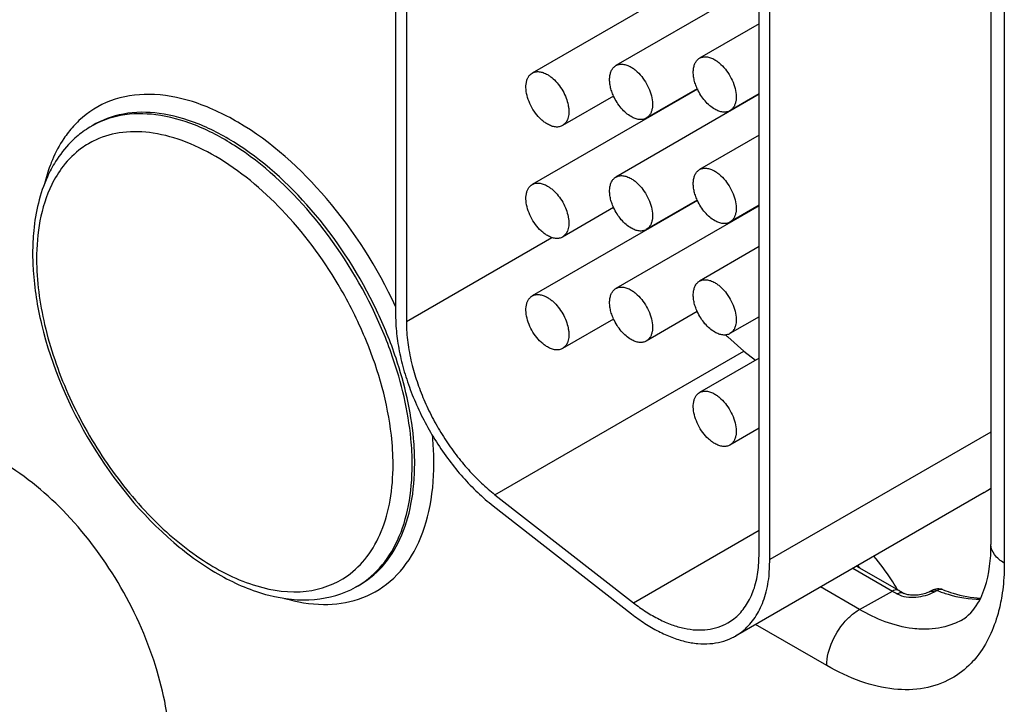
# Model space of a CAD drawing. Header units: inches. Extents: x 0 to 34, y 0 to 22.
# Tile 68 of 97: x 28.607 to 28.931, y 17.135 to 17.361. Entities that reach past the tile are written whole.
import ezdxf

# ---------------------------------------------------------------- set-up
doc = ezdxf.new("R2010")
doc.units = ezdxf.units.IN
doc.header["$LTSCALE"] = 1.87
doc.header["$MEASUREMENT"] = 0
doc.layers.get('0').update_dxf_attribs({"linetype": 'CONTINUOUS'})

msp = doc.modelspace()

# ---------------------------------------------------------------- linework, layer by layer
at = {"color": 7, "linetype": 'CONTINUOUS'}
for p, q in [((28.7308611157, 17.434731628), (28.7308611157, 17.2630656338)), ((28.7343966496, 17.4326902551), (28.7343966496, 17.2610242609)), ((28.9270969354, 17.4067680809), (28.9270969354, 17.1875458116)), ((28.9314903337, 17.400643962), (28.9314903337, 17.1814216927)), ((28.8303425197, 17.3744042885), (28.7758886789, 17.3429633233)), ((28.8507157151, 17.1845773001), (28.8507157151, 17.3748148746)), ((28.8507157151, 17.3726926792), (28.8034658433, 17.3454111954)), ((28.854251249, 17.1825359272), (28.854251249, 17.3727735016)), ((28.8507157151, 17.3592178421), (28.8310430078, 17.3478590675)), ((28.8303425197, 17.3376631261), (28.7758886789, 17.3062221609)), ((28.8302815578, 17.3377998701), (28.8134663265, 17.3280909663)), ((28.8027043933, 17.335351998), (28.7858891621, 17.3256430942)), ((28.8507157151, 17.3359515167), (28.8034658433, 17.3086700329)), ((28.8507157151, 17.3361234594), (28.841043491, 17.3305388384)), ((28.8164210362, 17.3297969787), (28.8164210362, 17.329625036)), ((28.6308716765, 17.3255994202), (28.630063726, 17.3251095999)), ((28.7870683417, 17.3267667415), (28.7858889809, 17.3256434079)), ((28.8507157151, 17.3224766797), (28.8310430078, 17.311117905)), ((28.8303425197, 17.3009219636), (28.7758886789, 17.2694809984)), ((28.8027043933, 17.2986108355), (28.7858891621, 17.2889019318)), ((28.8507157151, 17.2992103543), (28.8034658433, 17.2719288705)), ((28.8302815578, 17.3010587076), (28.8134663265, 17.2913498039)), ((28.8507157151, 17.2993822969), (28.841043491, 17.2937976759)), ((28.7343966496, 17.2610242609), (28.782371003, 17.2887240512)), ((28.7870683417, 17.290025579), (28.7858889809, 17.2889022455)), ((28.8507157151, 17.2857355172), (28.8310430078, 17.2743767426)), ((28.8302815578, 17.2643175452), (28.8134663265, 17.2546086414)), ((28.8507157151, 17.2626411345), (28.841043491, 17.2570565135)), ((28.8027043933, 17.2618696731), (28.7858891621, 17.2521607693)), ((28.7870683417, 17.2532844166), (28.7858889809, 17.252161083)), ((28.8403101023, 17.2559745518), (28.8456369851, 17.251311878)), ((28.7636125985, 17.2039520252), (28.8456369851, 17.251311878)), ((28.8456369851, 17.251311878), (28.8495018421, 17.2482934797)), ((28.8507157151, 17.2489943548), (28.8310430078, 17.2376355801)), ((28.8507157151, 17.225899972), (28.841043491, 17.220315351)), ((28.9270969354, 17.2245961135), (28.854251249, 17.1825359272)), ((28.9248860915, 17.2047202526), (28.8428617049, 17.1573603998)), ((28.7636125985, 17.2039520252), (28.8092209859, 17.1683325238)), ((28.7629986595, 17.2002861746), (28.8086070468, 17.1646666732)), ((28.8092209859, 17.1683325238), (28.8507157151, 17.1922910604)), ((28.850475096, 17.1799643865), (28.8507157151, 17.1845773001)), ((28.8540322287, 17.1779089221), (28.854251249, 17.1825359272)), ((28.8815268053, 17.1796851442), (28.894584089, 17.1721460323)), ((28.8827920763, 17.1804156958), (28.8967825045, 17.1723377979)), ((28.7184666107, 17.1738903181), (28.7176384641, 17.1734354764)), ((28.8837589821, 17.1661139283), (28.8708906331, 17.1735439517)), ((28.8837589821, 17.1661139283), (28.894584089, 17.1721460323)), ((28.9075905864, 17.1723898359), (28.9067696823, 17.1719459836)), ((28.9084658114, 17.1719372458), (28.9092863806, 17.1723816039)), ((28.8729672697, 17.1476377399), (28.8494949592, 17.1611903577))]:
    msp.add_line(p, q, dxfattribs=at)
msp.add_lwpolyline([(28.9067690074, 17.1719455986), (28.9066153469, 17.1718653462), (28.9063067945, 17.1717187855), (28.9059510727, 17.1715695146), (28.9055469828, 17.1714209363), (28.9050993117, 17.1712783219), (28.9046199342, 17.1711481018), (28.9041146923, 17.171033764), (28.9035888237, 17.1709380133), (28.9030556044, 17.1708642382), (28.9025229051, 17.1708137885), (28.9019956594, 17.1707870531), (28.9014833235, 17.1707840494), (28.9009922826, 17.1708038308), (28.9005265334, 17.1708449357), (28.9000919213, 17.1709051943), (28.8996916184, 17.1709820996), (28.8993294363, 17.171072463), (28.8990112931, 17.1711715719), (28.8987393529, 17.1712745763), (28.8985124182, 17.171377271), (28.8984119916, 17.1714289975)], dxfattribs=at)
for centre, radius, start, end in [((28.8455246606, 17.3447199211), 0.0167433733, 204.4150900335, 204.9286328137), ((28.6497742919, 17.3026436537), 0.0339121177, 133.4374130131, 142.1659059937), ((28.6470030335, 17.2972110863), 0.032638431, 121.2645887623, 130.8432464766), ((28.6436235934, 17.2956480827), 0.027801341, 114.7908285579, 120.3122865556), ((28.8455246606, 17.3079787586), 0.0167433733, 204.4150900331, 204.9286328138), ((28.8865845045, 17.3113425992), 0.0704112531, 194.1270070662, 194.2518138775), ((28.6849338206, 17.2838396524), 0.0737249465, 174.3972163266, 177.2775459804), ((28.6907938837, 17.2835581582), 0.079591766, 177.2755046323, 180.0165195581), ((28.5908115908, 17.2011929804), 0.1409311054, 22.2650327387, 29.9382234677), ((28.5945366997, 17.2026472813), 0.1431559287, 19.1790835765, 26.1170939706), ((28.5963555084, 17.203517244), 0.1420918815, 18.6520785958, 25.5560151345), ((28.7838097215, 17.2630714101), 0.0529486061, 180.0062505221, 182.0952843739), ((28.7827548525, 17.2610304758), 0.0483582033, 180.0073635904, 182.2964627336), ((28.8901100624, 17.3071480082), 0.0714055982, 225.0587710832, 225.5705957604), ((28.8897181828, 17.3067489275), 0.0708462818, 225.5709824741, 225.7813553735), ((28.9156862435, 17.2206519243), 0.0183971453, 300.0045663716, 308.3694484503), ((28.8310341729, 17.1355926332), 0.0688865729, 39.9611866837, 40.8318557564), ((28.9258490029, 17.2262788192), 0.0625128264, 239.9910029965, 241.7108186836), ((28.830778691, 17.1344908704), 0.0758387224, 30.1643042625, 30.5752666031), ((28.9278645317, 17.2261527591), 0.0621461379, 239.9904627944, 241.7102775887), ((28.8336649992, 17.1732877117), 0.0183915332, 295.6651745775, 300.002879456)]:
    msp.add_arc(centre, radius, start, end, dxfattribs=at)
for points, knots in [([(28.8302785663, 17.3377991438), (28.8300424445, 17.338319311), (28.8296309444, 17.3393636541), (28.8291978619, 17.3409456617), (28.8289708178, 17.3424763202), (28.8289566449, 17.3439106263), (28.8291573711, 17.3452076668), (28.829572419, 17.3463302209), (28.8301951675, 17.3472425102), (28.830749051, 17.3476889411), (28.831043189, 17.3478587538)], [0, 0, 0, 0, 0.156890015, 0.3076185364, 0.4495512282, 0.5807124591, 0.7001155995, 0.8080817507, 0.9067209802, 1, 1, 1, 1]), ([(28.831043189, 17.3478587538), (28.8312071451, 17.3479534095), (28.8315551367, 17.3481165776), (28.8323193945, 17.3483284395), (28.8333906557, 17.3483570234), (28.8347313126, 17.3480316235), (28.8356046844, 17.3476168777), (28.8360432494, 17.3473636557)], [0, 0, 0, 0, 0.1081607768, 0.2183295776, 0.4512953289, 0.7106735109, 1, 1, 1, 1]), ([(28.8360432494, 17.3473636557), (28.8364020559, 17.3471564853), (28.8371154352, 17.3466790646), (28.8384925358, 17.345521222), (28.8400599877, 17.3437375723), (28.8415729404, 17.3412763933), (28.8426365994, 17.3386444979), (28.8431644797, 17.3360570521), (28.8431168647, 17.3340183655), (28.8427401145, 17.3326197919), (28.8423193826, 17.3317503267), (28.8417575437, 17.3310387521), (28.8412898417, 17.3306814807), (28.8410433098, 17.3305391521)], [0, 0, 0, 0, 0.0623683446, 0.1288470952, 0.2704294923, 0.4175506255, 0.5618702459, 0.6955113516, 0.812749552, 0.8647060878, 0.9125263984, 0.9571486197, 1, 1, 1, 1]), ([(28.8027014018, 17.3353512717), (28.80246528, 17.3358714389), (28.8020537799, 17.336915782), (28.8016206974, 17.3384977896), (28.8013936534, 17.3400284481), (28.8013794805, 17.3414627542), (28.8015802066, 17.3427597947), (28.8019952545, 17.3438823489), (28.802618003, 17.3447946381), (28.8031718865, 17.345241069), (28.8034660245, 17.3454108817)], [0, 0, 0, 0, 0.156890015, 0.3076185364, 0.4495512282, 0.5807124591, 0.7001155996, 0.8080817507, 0.9067209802, 1, 1, 1, 1]), ([(28.8034660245, 17.3454108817), (28.8036299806, 17.3455055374), (28.8039779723, 17.3456687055), (28.80474223, 17.3458805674), (28.8058134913, 17.3459091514), (28.8071541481, 17.3455837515), (28.8080275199, 17.3451690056), (28.8084660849, 17.3449157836)], [0, 0, 0, 0, 0.1081607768, 0.2183295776, 0.4512953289, 0.7106735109, 1, 1, 1, 1]), ([(28.8084660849, 17.3449157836), (28.8088248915, 17.3447086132), (28.8095382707, 17.3442311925), (28.8109153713, 17.3430733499), (28.8124828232, 17.3412897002), (28.8139957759, 17.3388285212), (28.815059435, 17.3361966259), (28.8155873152, 17.33360918), (28.8155397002, 17.3315704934), (28.81516295, 17.3301719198), (28.8147422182, 17.3293024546), (28.8141803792, 17.32859088), (28.8137126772, 17.3282336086), (28.8134661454, 17.32809128)], [0, 0, 0, 0, 0.0623683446, 0.1288470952, 0.2704294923, 0.4175506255, 0.5618702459, 0.6955113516, 0.812749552, 0.8647060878, 0.9125263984, 0.9571486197, 1, 1, 1, 1]), ([(28.7808889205, 17.326138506), (28.780530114, 17.3263456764), (28.7798167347, 17.3268230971), (28.7784396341, 17.3279809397), (28.7768721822, 17.3297645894), (28.7753592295, 17.3322257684), (28.7742955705, 17.3348576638), (28.7737676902, 17.3374451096), (28.7738153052, 17.3394837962), (28.7741920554, 17.3408823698), (28.7746127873, 17.341751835), (28.7751746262, 17.3424634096), (28.7756423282, 17.342820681), (28.77588886, 17.3429630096)], [0, 0, 0, 0, 0.0623683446, 0.1288470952, 0.2704294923, 0.4175506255, 0.5618702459, 0.6955113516, 0.812749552, 0.8647060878, 0.9125263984, 0.9571486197, 1, 1, 1, 1]), ([(28.77588886, 17.3429630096), (28.7760528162, 17.3430576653), (28.7764008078, 17.3432208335), (28.7771650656, 17.3434326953), (28.7782363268, 17.3434612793), (28.7795769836, 17.3431358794), (28.7804503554, 17.3427211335), (28.7808889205, 17.3424679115)], [0, 0, 0, 0, 0.1081607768, 0.2183295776, 0.4512953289, 0.7106735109, 1, 1, 1, 1]), ([(28.7808889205, 17.3424679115), (28.7812116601, 17.3422815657), (28.7818542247, 17.3418575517), (28.7831033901, 17.3408405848), (28.784550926, 17.3392826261), (28.7860047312, 17.3371201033), (28.7867590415, 17.3355247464), (28.7870683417, 17.3347038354)], [0, 0, 0, 0, 0.1107501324, 0.2282438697, 0.4780936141, 0.7393022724, 1, 1, 1, 1]), ([(28.8360432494, 17.3310342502), (28.835460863, 17.3313705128), (28.8343168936, 17.3322029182), (28.8327821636, 17.3337545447), (28.8314200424, 17.3355942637), (28.8306698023, 17.3369557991), (28.8303412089, 17.3376627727)], [0, 0, 0, 0, 0.2276126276, 0.4757010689, 0.7361337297, 1, 1, 1, 1]), ([(28.7308635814, 17.2659805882), (28.7249166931, 17.2787842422), (28.7102981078, 17.3017830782), (28.6858161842, 17.3240182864), (28.6647289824, 17.3339467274), (28.6501787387, 17.3366958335), (28.6368040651, 17.3347026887), (28.6294480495, 17.3300921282), (28.6264576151, 17.3272681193)], [0, 0, 0, 0, 0.3092549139, 0.5900867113, 0.7104571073, 0.8159064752, 0.9098978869, 1, 1, 1, 1]), ([(28.7870683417, 17.3347038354), (28.7873500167, 17.333956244), (28.787684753, 17.3328238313), (28.78791832, 17.331306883), (28.7880283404, 17.3293983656), (28.7877280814, 17.3277559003), (28.7870683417, 17.3267667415)], [0, 0, 0, 0, 0.2937545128, 0.4319416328, 0.5628081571, 1, 1, 1, 1]), ([(28.8084660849, 17.3285863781), (28.8078738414, 17.3289283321), (28.806711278, 17.3297772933), (28.8051558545, 17.3313618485), (28.8037811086, 17.3332404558), (28.8030286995, 17.3346302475), (28.8027014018, 17.3353512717)], [0, 0, 0, 0, 0.2276215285, 0.4759035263, 0.7364455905, 1, 1, 1, 1]), ([(28.8410433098, 17.3305391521), (28.8408793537, 17.3304444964), (28.8405313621, 17.3302813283), (28.8397671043, 17.3300694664), (28.8386958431, 17.3300408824), (28.8373551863, 17.3303662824), (28.8364818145, 17.3307810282), (28.8360432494, 17.3310342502)], [0, 0, 0, 0, 0.1081607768, 0.2183295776, 0.4512953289, 0.7106735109, 1, 1, 1, 1]), ([(28.7230758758, 17.2656655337), (28.7176777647, 17.2767116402), (28.7047419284, 17.2966971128), (28.6835518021, 17.3164156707), (28.6652735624, 17.3261184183), (28.6524394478, 17.3297031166), (28.6403753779, 17.3296551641), (28.6331520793, 17.3269815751), (28.6300640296, 17.3251096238)], [0, 0, 0, 0, 0.3045273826, 0.5837581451, 0.705792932, 0.814138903, 0.9105548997, 1, 1, 1, 1]), ([(28.7245456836, 17.26481473), (28.7191991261, 17.2760339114), (28.7062683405, 17.2963734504), (28.6849539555, 17.3164918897), (28.6664930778, 17.3264536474), (28.6535132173, 17.3301670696), (28.6413037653, 17.3301802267), (28.6339914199, 17.3274909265), (28.6308716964, 17.3255993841)], [0, 0, 0, 0, 0.3040858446, 0.5836879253, 0.7059324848, 0.8143747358, 0.9107325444, 1, 1, 1, 1]), ([(28.8134661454, 17.32809128), (28.8133021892, 17.3279966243), (28.8129541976, 17.3278334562), (28.8121899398, 17.3276215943), (28.8111186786, 17.3275930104), (28.8097780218, 17.3279184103), (28.80890465, 17.3283331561), (28.8084660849, 17.3285863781)], [0, 0, 0, 0, 0.1081607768, 0.2183295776, 0.4512953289, 0.7106735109, 1, 1, 1, 1]), ([(28.7858889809, 17.3256434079), (28.7857250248, 17.3255487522), (28.7853770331, 17.3253855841), (28.7846127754, 17.3251737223), (28.7835415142, 17.3251451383), (28.7822008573, 17.3254705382), (28.7813274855, 17.325885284), (28.7808889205, 17.326138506)], [0, 0, 0, 0, 0.1081607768, 0.2183295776, 0.4512953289, 0.7106735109, 1, 1, 1, 1]), ([(28.622990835, 17.323444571), (28.622469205, 17.3227744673), (28.6204139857, 17.3199305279), (28.618761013, 17.3168038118), (28.6177246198, 17.3143564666)], [0, 0, 0, 0, 0.2421475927, 1, 1, 1, 1]), ([(28.6256577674, 17.3219021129), (28.624993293, 17.3213281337), (28.6223877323, 17.3188917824), (28.6201728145, 17.3160473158), (28.6187469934, 17.3137699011)], [0, 0, 0, 0, 0.2462996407, 1, 1, 1, 1]), ([(28.7129374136, 17.2715268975), (28.7077797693, 17.2804987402), (28.696090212, 17.2966312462), (28.6777723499, 17.3124910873), (28.6623111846, 17.3204005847), (28.6514309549, 17.3235154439), (28.6411387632, 17.3238996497), (28.6347815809, 17.3221877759), (28.631966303, 17.3208873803)], [0, 0, 0, 0, 0.3036008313, 0.5796117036, 0.7012851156, 0.8106531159, 0.9090225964, 1, 1, 1, 1]), ([(28.6295919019, 17.3196486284), (28.628802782, 17.3191871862), (28.6256945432, 17.3171589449), (28.6230076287, 17.3145047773), (28.6212964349, 17.3122963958)], [0, 0, 0, 0, 0.2465366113, 1, 1, 1, 1]), ([(28.6187469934, 17.3137699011), (28.6177492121, 17.3121761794), (28.6139924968, 17.3051011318), (28.6121595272, 17.2971166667), (28.6115610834, 17.2910375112)], [0, 0, 0, 0, 0.2353655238, 1, 1, 1, 1]), ([(28.6212964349, 17.3122963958), (28.6198275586, 17.3104007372), (28.6142095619, 17.3011712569), (28.6125201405, 17.290025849), (28.6125201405, 17.2816979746)], [0, 0, 0, 0, 0.2235823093, 1, 1, 1, 1]), ([(28.6177246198, 17.3143564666), (28.6174627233, 17.3137380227), (28.6164408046, 17.3111714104), (28.6156357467, 17.3085200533), (28.6151367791, 17.3064900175)], [0, 0, 0, 0, 0.2431553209, 1, 1, 1, 1]), ([(28.831043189, 17.3111175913), (28.8312071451, 17.311212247), (28.8315551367, 17.3113754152), (28.8323193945, 17.311587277), (28.8333906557, 17.311615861), (28.8347313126, 17.3112904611), (28.8356046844, 17.3108757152), (28.8360432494, 17.3106224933)], [0, 0, 0, 0, 0.1081607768, 0.2183295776, 0.4512953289, 0.7106735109, 1, 1, 1, 1]), ([(28.8027014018, 17.2986101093), (28.80246528, 17.2991302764), (28.8020537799, 17.3001746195), (28.8016206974, 17.3017566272), (28.8013936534, 17.3032872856), (28.8013794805, 17.3047215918), (28.8015802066, 17.3060186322), (28.8019952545, 17.3071411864), (28.802618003, 17.3080534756), (28.8031718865, 17.3084999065), (28.8034660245, 17.3086697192)], [0, 0, 0, 0, 0.156890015, 0.3076185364, 0.4495512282, 0.5807124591, 0.7001155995, 0.8080817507, 0.9067209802, 1, 1, 1, 1]), ([(28.8034660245, 17.3086697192), (28.8036299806, 17.3087643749), (28.8039779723, 17.3089275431), (28.80474223, 17.3091394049), (28.8058134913, 17.3091679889), (28.8071541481, 17.308842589), (28.8080275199, 17.3084278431), (28.8084660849, 17.3081746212)], [0, 0, 0, 0, 0.1081607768, 0.2183295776, 0.4512953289, 0.7106735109, 1, 1, 1, 1]), ([(28.8084660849, 17.3081746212), (28.8088248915, 17.3079674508), (28.8095382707, 17.30749003), (28.8109153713, 17.3063321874), (28.8124828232, 17.3045485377), (28.8139957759, 17.3020873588), (28.815059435, 17.2994554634), (28.8155873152, 17.2968680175), (28.8155397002, 17.294829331), (28.81516295, 17.2934307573), (28.8147422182, 17.2925612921), (28.8141803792, 17.2918497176), (28.8137126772, 17.2914924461), (28.8134661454, 17.2913501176)], [0, 0, 0, 0, 0.0623683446, 0.1288470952, 0.2704294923, 0.4175506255, 0.5618702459, 0.6955113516, 0.812749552, 0.8647060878, 0.9125263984, 0.9571486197, 1, 1, 1, 1]), ([(28.8302785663, 17.3010579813), (28.8300424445, 17.3015781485), (28.8296309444, 17.3026224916), (28.8291978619, 17.3042044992), (28.8289708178, 17.3057351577), (28.8289566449, 17.3071694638), (28.8291573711, 17.3084665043), (28.829572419, 17.3095890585), (28.8301951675, 17.3105013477), (28.830749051, 17.3109477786), (28.831043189, 17.3111175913)], [0, 0, 0, 0, 0.156890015, 0.3076185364, 0.4495512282, 0.5807124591, 0.7001155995, 0.8080817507, 0.9067209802, 1, 1, 1, 1]), ([(28.8360432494, 17.3106224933), (28.8364020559, 17.3104153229), (28.8371154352, 17.3099379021), (28.8384925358, 17.3087800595), (28.8400599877, 17.3069964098), (28.8415729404, 17.3045352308), (28.8426365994, 17.3019033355), (28.8431644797, 17.2993158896), (28.8431168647, 17.2972772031), (28.8427401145, 17.2958786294), (28.8423193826, 17.2950091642), (28.8417575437, 17.2942975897), (28.8412898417, 17.2939403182), (28.8410433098, 17.2937979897)], [0, 0, 0, 0, 0.0623683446, 0.1288470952, 0.2704294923, 0.4175506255, 0.5618702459, 0.6955113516, 0.812749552, 0.8647060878, 0.9125263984, 0.9571486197, 1, 1, 1, 1]), ([(28.7808889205, 17.2893973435), (28.780530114, 17.2896045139), (28.7798167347, 17.2900819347), (28.7784396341, 17.2912397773), (28.7768721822, 17.293023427), (28.7753592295, 17.295484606), (28.7742955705, 17.2981165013), (28.7737676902, 17.3007039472), (28.7738153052, 17.3027426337), (28.7741920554, 17.3041412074), (28.7746127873, 17.3050106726), (28.7751746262, 17.3057222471), (28.7756423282, 17.3060795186), (28.77588886, 17.3062218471)], [0, 0, 0, 0, 0.0623683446, 0.1288470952, 0.2704294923, 0.4175506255, 0.5618702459, 0.6955113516, 0.812749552, 0.8647060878, 0.9125263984, 0.9571486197, 1, 1, 1, 1]), ([(28.77588886, 17.3062218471), (28.7760528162, 17.3063165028), (28.7764008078, 17.306479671), (28.7771650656, 17.3066915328), (28.7782363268, 17.3067201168), (28.7795769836, 17.3063947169), (28.7804503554, 17.305979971), (28.7808889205, 17.3057267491)], [0, 0, 0, 0, 0.1081607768, 0.2183295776, 0.4512953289, 0.7106735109, 1, 1, 1, 1]), ([(28.7808889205, 17.3057267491), (28.7812116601, 17.3055404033), (28.7818542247, 17.3051163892), (28.7831033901, 17.3040994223), (28.784550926, 17.3025414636), (28.7860047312, 17.3003789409), (28.7867590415, 17.298783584), (28.7870683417, 17.2979626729)], [0, 0, 0, 0, 0.1107501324, 0.2282438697, 0.4780936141, 0.7393022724, 1, 1, 1, 1]), ([(28.8084660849, 17.2918452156), (28.8078738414, 17.2921871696), (28.806711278, 17.2930361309), (28.8051558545, 17.294620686), (28.8037811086, 17.2964992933), (28.8030286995, 17.2978890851), (28.8027014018, 17.2986101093)], [0, 0, 0, 0, 0.2276215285, 0.4759035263, 0.7364455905, 1, 1, 1, 1]), ([(28.8360432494, 17.2942930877), (28.835460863, 17.2946293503), (28.8343168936, 17.2954617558), (28.8327821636, 17.2970133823), (28.8314200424, 17.2988531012), (28.8306698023, 17.3002146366), (28.8303412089, 17.3009216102)], [0, 0, 0, 0, 0.2276126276, 0.4757010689, 0.7361337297, 1, 1, 1, 1]), ([(28.7870683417, 17.2979626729), (28.7873500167, 17.2972150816), (28.787684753, 17.2960826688), (28.78791832, 17.2945657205), (28.7880283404, 17.2926572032), (28.7877280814, 17.2910147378), (28.7870683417, 17.290025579)], [0, 0, 0, 0, 0.2937545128, 0.4319416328, 0.5628081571, 1, 1, 1, 1]), ([(28.8134661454, 17.2913501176), (28.8133021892, 17.2912554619), (28.8129541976, 17.2910922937), (28.8121899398, 17.2908804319), (28.8111186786, 17.2908518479), (28.8097780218, 17.2911772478), (28.80890465, 17.2915919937), (28.8084660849, 17.2918452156)], [0, 0, 0, 0, 0.1081607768, 0.2183295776, 0.4512953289, 0.7106735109, 1, 1, 1, 1]), ([(28.8410433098, 17.2937979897), (28.8408793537, 17.293703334), (28.8405313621, 17.2935401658), (28.8397671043, 17.293328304), (28.8386958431, 17.29329972), (28.8373551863, 17.2936251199), (28.8364818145, 17.2940398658), (28.8360432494, 17.2942930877)], [0, 0, 0, 0, 0.1081607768, 0.2183295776, 0.4512953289, 0.7106735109, 1, 1, 1, 1]), ([(28.7858889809, 17.2889022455), (28.7857250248, 17.2888075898), (28.7853770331, 17.2886444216), (28.7846127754, 17.2884325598), (28.7835415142, 17.2884039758), (28.7822008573, 17.2887293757), (28.7813274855, 17.2891441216), (28.7808889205, 17.2893973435)], [0, 0, 0, 0, 0.1081607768, 0.2183295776, 0.4512953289, 0.7106735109, 1, 1, 1, 1]), ([(28.611202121, 17.2835352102), (28.611202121, 17.2816558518), (28.6114705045, 17.273794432), (28.61273737, 17.2659813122), (28.6141296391, 17.2601629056)], [0, 0, 0, 0, 0.2390426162, 1, 1, 1, 1]), ([(28.6125201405, 17.2816979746), (28.6125201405, 17.2744274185), (28.6146027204, 17.2591296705), (28.6223396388, 17.2367205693), (28.6342328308, 17.2152311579), (28.6492734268, 17.1965091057), (28.6662148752, 17.1821136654), (28.6837578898, 17.1732468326), (28.7008348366, 17.170796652), (28.7110640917, 17.1744432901), (28.7150124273, 17.1772503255)], [0, 0, 0, 0, 0.1298810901, 0.2729697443, 0.4214515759, 0.5664449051, 0.6997571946, 0.8156958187, 0.9134586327, 1, 1, 1, 1]), ([(28.8034660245, 17.2719285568), (28.8036299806, 17.2720232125), (28.8039779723, 17.2721863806), (28.80474223, 17.2723982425), (28.8058134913, 17.2724268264), (28.8071541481, 17.2721014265), (28.8080275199, 17.2716866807), (28.8084660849, 17.2714334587)], [0, 0, 0, 0, 0.1081607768, 0.2183295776, 0.4512953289, 0.7106735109, 1, 1, 1, 1]), ([(28.8302785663, 17.2643168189), (28.8300424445, 17.264836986), (28.8296309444, 17.2658813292), (28.8291978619, 17.2674633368), (28.8289708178, 17.2689939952), (28.8289566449, 17.2704283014), (28.8291573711, 17.2717253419), (28.829572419, 17.272847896), (28.8301951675, 17.2737601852), (28.830749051, 17.2742066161), (28.831043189, 17.2743764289)], [0, 0, 0, 0, 0.156890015, 0.3076185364, 0.4495512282, 0.5807124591, 0.7001155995, 0.8080817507, 0.9067209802, 1, 1, 1, 1]), ([(28.831043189, 17.2743764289), (28.8312071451, 17.2744710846), (28.8315551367, 17.2746342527), (28.8323193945, 17.2748461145), (28.8333906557, 17.2748746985), (28.8347313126, 17.2745492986), (28.8356046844, 17.2741345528), (28.8360432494, 17.2738813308)], [0, 0, 0, 0, 0.1081607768, 0.2183295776, 0.4512953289, 0.7106735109, 1, 1, 1, 1]), ([(28.8360432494, 17.2738813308), (28.8364020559, 17.2736741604), (28.8371154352, 17.2731967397), (28.8384925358, 17.2720388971), (28.8400599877, 17.2702552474), (28.8415729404, 17.2677940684), (28.8426365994, 17.265162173), (28.8431644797, 17.2625747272), (28.8431168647, 17.2605360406), (28.8427401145, 17.259137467), (28.8423193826, 17.2582680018), (28.8417575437, 17.2575564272), (28.8412898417, 17.2571991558), (28.8410433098, 17.2570568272)], [0, 0, 0, 0, 0.0623683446, 0.1288470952, 0.2704294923, 0.4175506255, 0.5618702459, 0.6955113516, 0.812749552, 0.8647060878, 0.9125263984, 0.9571486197, 1, 1, 1, 1]), ([(28.7808889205, 17.2526561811), (28.780530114, 17.2528633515), (28.7798167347, 17.2533407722), (28.7784396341, 17.2544986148), (28.7768721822, 17.2562822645), (28.7753592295, 17.2587434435), (28.7742955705, 17.2613753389), (28.7737676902, 17.2639627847), (28.7738153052, 17.2660014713), (28.7741920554, 17.2674000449), (28.7746127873, 17.2682695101), (28.7751746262, 17.2689810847), (28.7756423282, 17.2693383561), (28.77588886, 17.2694806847)], [0, 0, 0, 0, 0.0623683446, 0.1288470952, 0.2704294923, 0.4175506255, 0.5618702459, 0.6955113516, 0.812749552, 0.8647060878, 0.9125263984, 0.9571486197, 1, 1, 1, 1]), ([(28.77588886, 17.2694806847), (28.7760528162, 17.2695753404), (28.7764008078, 17.2697385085), (28.7771650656, 17.2699503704), (28.7782363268, 17.2699789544), (28.7795769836, 17.2696535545), (28.7804503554, 17.2692388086), (28.7808889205, 17.2689855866)], [0, 0, 0, 0, 0.1081607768, 0.2183295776, 0.4512953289, 0.7106735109, 1, 1, 1, 1]), ([(28.8027014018, 17.2618689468), (28.80246528, 17.262389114), (28.8020537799, 17.2634334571), (28.8016206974, 17.2650154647), (28.8013936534, 17.2665461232), (28.8013794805, 17.2679804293), (28.8015802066, 17.2692774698), (28.8019952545, 17.2704000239), (28.802618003, 17.2713123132), (28.8031718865, 17.2717587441), (28.8034660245, 17.2719285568)], [0, 0, 0, 0, 0.156890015, 0.3076185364, 0.4495512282, 0.5807124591, 0.7001155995, 0.8080817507, 0.9067209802, 1, 1, 1, 1]), ([(28.8084660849, 17.2714334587), (28.8088248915, 17.2712262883), (28.8095382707, 17.2707488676), (28.8109153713, 17.269591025), (28.8124828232, 17.2678073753), (28.8139957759, 17.2653461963), (28.815059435, 17.2627143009), (28.8155873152, 17.2601268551), (28.8155397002, 17.2580881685), (28.81516295, 17.2566895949), (28.8147422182, 17.2558201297), (28.8141803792, 17.2551085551), (28.8137126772, 17.2547512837), (28.8134661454, 17.2546089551)], [0, 0, 0, 0, 0.0623683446, 0.1288470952, 0.2704294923, 0.4175506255, 0.5618702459, 0.6955113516, 0.812749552, 0.8647060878, 0.9125263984, 0.9571486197, 1, 1, 1, 1]), ([(28.7808889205, 17.2689855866), (28.7812116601, 17.2687992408), (28.7818542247, 17.2683752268), (28.7831033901, 17.2673582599), (28.784550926, 17.2658003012), (28.7860047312, 17.2636377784), (28.7867590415, 17.2620424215), (28.7870683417, 17.2612215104)], [0, 0, 0, 0, 0.1107501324, 0.2282438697, 0.4780936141, 0.7393022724, 1, 1, 1, 1]), ([(28.8360432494, 17.2575519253), (28.8354510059, 17.2578938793), (28.8342884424, 17.2587428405), (28.8327330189, 17.2603273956), (28.831358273, 17.2622060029), (28.830605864, 17.2635957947), (28.8302785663, 17.2643168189)], [0, 0, 0, 0, 0.2276215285, 0.4759035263, 0.7364455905, 1, 1, 1, 1]), ([(28.6141296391, 17.2601629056), (28.6174477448, 17.246296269), (28.6288268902, 17.2198063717), (28.6510483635, 17.1924018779), (28.6723581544, 17.1770288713), (28.6882268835, 17.1702271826), (28.7038228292, 17.1684193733), (28.7135213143, 17.1711774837), (28.7176260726, 17.1734288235)], [0, 0, 0, 0, 0.2844832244, 0.565686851, 0.6923611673, 0.8056414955, 0.9065904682, 1, 1, 1, 1]), ([(28.7308965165, 17.2611355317), (28.7309751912, 17.2589663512), (28.7313980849, 17.2545127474), (28.7322656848, 17.2501265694), (28.7328109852, 17.2478991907)], [0, 0, 0, 0, 0.4862727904, 1, 1, 1, 1]), ([(28.7870683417, 17.2612215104), (28.7873500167, 17.2604739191), (28.787684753, 17.2593415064), (28.78791832, 17.2578245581), (28.7880283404, 17.2559160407), (28.7877280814, 17.2542735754), (28.7870683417, 17.2532844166)], [0, 0, 0, 0, 0.2937545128, 0.4319416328, 0.5628081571, 1, 1, 1, 1]), ([(28.8084660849, 17.2551040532), (28.8078738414, 17.2554460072), (28.806711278, 17.2562949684), (28.8051558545, 17.2578795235), (28.8037811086, 17.2597581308), (28.8030286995, 17.2611479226), (28.8027014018, 17.2618689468)], [0, 0, 0, 0, 0.2276215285, 0.4759035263, 0.7364455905, 1, 1, 1, 1]), ([(28.7344354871, 17.2590927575), (28.7345224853, 17.2569030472), (28.7349927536, 17.2524007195), (28.7359524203, 17.2479801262), (28.7365541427, 17.2457360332)], [0, 0, 0, 0, 0.485389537, 1, 1, 1, 1]), ([(28.8410433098, 17.2570568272), (28.8408793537, 17.2569621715), (28.8405313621, 17.2567990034), (28.8397671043, 17.2565871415), (28.8386958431, 17.2565585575), (28.8373551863, 17.2568839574), (28.8364818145, 17.2572987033), (28.8360432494, 17.2575519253)], [0, 0, 0, 0, 0.1081607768, 0.2183295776, 0.4512953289, 0.7106735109, 1, 1, 1, 1]), ([(28.7300099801, 17.2138608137), (28.7300099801, 17.2170930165), (28.7291466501, 17.2310287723), (28.7252871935, 17.244681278), (28.7212350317, 17.2545905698)], [0, 0, 0, 0, 0.2318986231, 1, 1, 1, 1]), ([(28.8134661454, 17.2546089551), (28.8133021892, 17.2545142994), (28.8129541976, 17.2543511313), (28.8121899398, 17.2541392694), (28.8111186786, 17.2541106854), (28.8097780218, 17.2544360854), (28.80890465, 17.2548508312), (28.8084660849, 17.2551040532)], [0, 0, 0, 0, 0.1081607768, 0.2183295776, 0.4512953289, 0.7106735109, 1, 1, 1, 1]), ([(28.7363179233, 17.2138290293), (28.7363179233, 17.2166759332), (28.7356873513, 17.228855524), (28.7328088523, 17.2408596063), (28.7297469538, 17.2496771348)], [0, 0, 0, 0, 0.2337181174, 1, 1, 1, 1]), ([(28.7858889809, 17.252161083), (28.7857250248, 17.2520664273), (28.7853770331, 17.2519032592), (28.7846127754, 17.2516913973), (28.7835415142, 17.2516628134), (28.7822008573, 17.2519882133), (28.7813274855, 17.2524029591), (28.7808889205, 17.2526561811)], [0, 0, 0, 0, 0.1081607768, 0.2183295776, 0.4512953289, 0.7106735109, 1, 1, 1, 1]), ([(28.7371503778, 17.2142931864), (28.7371503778, 17.2170474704), (28.7365611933, 17.2288132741), (28.7338622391, 17.2404202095), (28.7309844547, 17.2489611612)], [0, 0, 0, 0, 0.234067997, 1, 1, 1, 1]), ([(28.7328109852, 17.2478991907), (28.7333675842, 17.2456256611), (28.7347087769, 17.2410589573), (28.737311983, 17.2343296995), (28.7404954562, 17.2277114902), (28.7442043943, 17.2213254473), (28.7483701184, 17.2152846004), (28.7529201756, 17.2096963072), (28.7577726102, 17.2046643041), (28.7612354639, 17.2016632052), (28.7629986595, 17.2002861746)], [0, 0, 0, 0, 0.1224679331, 0.2486591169, 0.377125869, 0.5063224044, 0.6346674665, 0.760668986, 0.8829457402, 1, 1, 1, 1]), ([(28.7365541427, 17.2457360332), (28.7370926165, 17.2437278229), (28.7383613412, 17.2397032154), (28.7407603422, 17.2337832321), (28.7436485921, 17.2279779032), (28.7469766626, 17.2223857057), (28.7506879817, 17.217100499), (28.754721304, 17.2122107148), (28.759007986, 17.2078005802), (28.7620597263, 17.2051647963), (28.7636125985, 17.2039520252)], [0, 0, 0, 0, 0.1233249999, 0.249963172, 0.37852151, 0.5075573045, 0.6356003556, 0.7612167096, 0.8831292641, 1, 1, 1, 1]), ([(28.8360432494, 17.2208107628), (28.8356844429, 17.2210179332), (28.8349710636, 17.221495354), (28.833593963, 17.2226531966), (28.8320265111, 17.2244368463), (28.8305135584, 17.2268980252), (28.8294498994, 17.2295299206), (28.8289220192, 17.2321173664), (28.8289696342, 17.234156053), (28.8293463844, 17.2355546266), (28.8297671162, 17.2364240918), (28.8303289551, 17.2371356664), (28.8307966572, 17.2374929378), (28.831043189, 17.2376352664)], [0, 0, 0, 0, 0.0623683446, 0.1288470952, 0.2704294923, 0.4175506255, 0.5618702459, 0.6955113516, 0.812749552, 0.8647060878, 0.9125263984, 0.9571486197, 1, 1, 1, 1]), ([(28.831043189, 17.2376352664), (28.8312071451, 17.2377299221), (28.8315551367, 17.2378930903), (28.8323193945, 17.2381049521), (28.8333906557, 17.2381335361), (28.8347313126, 17.2378081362), (28.8356046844, 17.2373933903), (28.8360432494, 17.2371401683)], [0, 0, 0, 0, 0.1081607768, 0.2183295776, 0.4512953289, 0.7106735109, 1, 1, 1, 1]), ([(28.8360432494, 17.2371401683), (28.8364020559, 17.236932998), (28.8371154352, 17.2364555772), (28.8384925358, 17.2352977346), (28.8400599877, 17.2335140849), (28.8415729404, 17.2310529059), (28.8426365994, 17.2284210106), (28.8431644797, 17.2258335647), (28.8431168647, 17.2237948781), (28.8427401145, 17.2223963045), (28.8423193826, 17.2215268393), (28.8417575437, 17.2208152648), (28.8412898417, 17.2204579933), (28.8410433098, 17.2203156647)], [0, 0, 0, 0, 0.0623683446, 0.1288470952, 0.2704294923, 0.4175506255, 0.5618702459, 0.6955113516, 0.812749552, 0.8647060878, 0.9125263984, 0.9571486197, 1, 1, 1, 1]), ([(28.743458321, 17.2142614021), (28.743458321, 17.215019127), (28.7434177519, 17.2181156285), (28.7432189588, 17.2212095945), (28.7429896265, 17.2235371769)], [0, 0, 0, 0, 0.2446975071, 1, 1, 1, 1]), ([(28.8410433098, 17.2203156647), (28.8408793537, 17.220221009), (28.8405313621, 17.2200578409), (28.8397671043, 17.2198459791), (28.8386958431, 17.2198173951), (28.8373551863, 17.220142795), (28.8364818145, 17.2205575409), (28.8360432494, 17.2208107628)], [0, 0, 0, 0, 0.1081607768, 0.2183295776, 0.4512953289, 0.7106735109, 1, 1, 1, 1]), ([(28.6564624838, 17.1190194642), (28.6564624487, 17.1280586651), (28.6530724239, 17.1471238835), (28.6412548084, 17.1739155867), (28.6239610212, 17.1975458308), (28.6091452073, 17.2100154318), (28.6013165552, 17.2145350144)], [0, 0, 0, 0, 0.2372094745, 0.4999933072, 0.7627799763, 1, 1, 1, 1]), ([(28.7184666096, 17.1738903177), (28.7214315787, 17.1755187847), (28.7269996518, 17.1800223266), (28.7329344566, 17.1894964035), (28.7364610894, 17.2012322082), (28.7371503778, 17.2097892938), (28.7371503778, 17.2142931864)], [0, 0, 0, 0, 0.2178953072, 0.4507733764, 0.7098871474, 1, 1, 1, 1]), ([(28.7186311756, 17.1695255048), (28.7224241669, 17.1707852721), (28.7297682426, 17.174933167), (28.7378137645, 17.185318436), (28.7425522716, 17.19888648), (28.743458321, 17.2089386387), (28.743458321, 17.2142614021)], [0, 0, 0, 0, 0.2197983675, 0.4498385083, 0.7072765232, 1, 1, 1, 1]), ([(28.7150124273, 17.1772503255), (28.7174399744, 17.1789761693), (28.721915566, 17.1834094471), (28.7266364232, 17.1920404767), (28.7294524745, 17.202429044), (28.7300099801, 17.2099290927), (28.7300099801, 17.2138608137)], [0, 0, 0, 0, 0.2179922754, 0.4526697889, 0.7122437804, 1, 1, 1, 1]), ([(28.7176383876, 17.1734356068), (28.720602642, 17.1750637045), (28.7261696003, 17.179566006), (28.7321029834, 17.1890380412), (28.7356288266, 17.2007711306), (28.7363179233, 17.2093262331), (28.7363179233, 17.2138290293)], [0, 0, 0, 0, 0.2178938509, 0.4507743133, 0.7098907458, 1, 1, 1, 1]), ([(28.9237125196, 17.169879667), (28.9242513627, 17.1709975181), (28.9264567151, 17.176622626), (28.9270969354, 17.1827626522), (28.9270969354, 17.1875458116)], [0, 0, 0, 0, 0.2059965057, 1, 1, 1, 1]), ([(28.9314903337, 17.1814216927), (28.9302497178, 17.1821380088), (28.9281182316, 17.1837701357), (28.9270970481, 17.1863774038), (28.9270969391, 17.1875458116)], [0, 0, 0, 0, 0.550780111, 1, 1, 1, 1]), ([(28.8960729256, 17.1730677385), (28.8955119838, 17.1740171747), (28.8932120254, 17.1777232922), (28.8905892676, 17.1812307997), (28.8884584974, 17.1836963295)], [0, 0, 0, 0, 0.2528432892, 1, 1, 1, 1]), ([(28.840361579, 17.1616904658), (28.841059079, 17.1620931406), (28.8424063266, 17.163008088), (28.8442286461, 17.164671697), (28.8458451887, 17.1666184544), (28.8477515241, 17.1696333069), (28.8495397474, 17.1740891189), (28.8502565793, 17.1779368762), (28.850475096, 17.1799643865)], [0, 0, 0, 0, 0.1115570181, 0.2246483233, 0.3407086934, 0.4609822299, 0.7175370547, 1, 1, 1, 1]), ([(28.9314903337, 17.1814216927), (28.9314903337, 17.1804884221), (28.9314253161, 17.1768771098), (28.9310937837, 17.1732682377), (28.9306703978, 17.1706232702)], [0, 0, 0, 0, 0.2583869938, 1, 1, 1, 1]), ([(28.8428615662, 17.1573606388), (28.8436409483, 17.1578107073), (28.845146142, 17.1588347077), (28.8471773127, 17.1607022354), (28.8489740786, 17.1628903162), (28.8505248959, 17.165379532), (28.8518181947, 17.1681524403), (28.8532239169, 17.172298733), (28.8538100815, 17.175628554), (28.8540322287, 17.1779089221)], [0, 0, 0, 0, 0.1111922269, 0.2239633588, 0.3397844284, 0.4599070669, 0.5853625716, 0.7169335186, 1, 1, 1, 1]), ([(28.8967824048, 17.1723376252), (28.8966370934, 17.1724215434), (28.8959121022, 17.1726889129), (28.8950982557, 17.1724325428), (28.894584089, 17.1721460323)], [0, 0, 0, 0, 0.2218413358, 1, 1, 1, 1]), ([(28.8962228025, 17.1712320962), (28.8980536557, 17.170246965), (28.9024826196, 17.169851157), (28.9066113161, 17.1709330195), (28.9084658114, 17.1719372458)], [0, 0, 0, 0, 0.496433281, 1, 1, 1, 1]), ([(28.9067697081, 17.1719459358), (28.907132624, 17.1721424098), (28.9077714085, 17.1721781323), (28.9083151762, 17.1719985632), (28.9084657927, 17.1719372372)], [0, 0, 0, 0, 0.7173295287, 1, 1, 1, 1]), ([(28.9075909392, 17.172389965), (28.9079529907, 17.1725858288), (28.9085918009, 17.1726210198), (28.9091341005, 17.1724403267), (28.9092863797, 17.1723816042)], [0, 0, 0, 0, 0.7160811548, 1, 1, 1, 1]), ([(28.9113814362, 17.1726210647), (28.9108997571, 17.1728103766), (28.9101072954, 17.1727761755), (28.9094594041, 17.1724775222), (28.9092863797, 17.1723816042)], [0, 0, 0, 0, 0.7234574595, 1, 1, 1, 1]), ([(28.9092863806, 17.1723816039), (28.9104962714, 17.1719068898), (28.9150817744, 17.1703096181), (28.9199692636, 17.1694771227), (28.9235278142, 17.1695132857)], [0, 0, 0, 0, 0.2675123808, 1, 1, 1, 1]), ([(28.911381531, 17.1726211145), (28.912444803, 17.1722039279), (28.9164243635, 17.1708014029), (28.9206354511, 17.1699853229), (28.9237130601, 17.169887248)], [0, 0, 0, 0, 0.2705734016, 1, 1, 1, 1]), ([(28.6941810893, 17.1697791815), (28.698349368, 17.1685797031), (28.7065782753, 17.1671607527), (28.7149239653, 17.168294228), (28.7186311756, 17.1695255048)], [0, 0, 0, 0, 0.5261467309, 1, 1, 1, 1]), ([(28.8984115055, 17.1714290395), (28.8982624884, 17.1715092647), (28.8975385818, 17.1717605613), (28.8967319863, 17.1715154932), (28.8962228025, 17.1712320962)], [0, 0, 0, 0, 0.2250601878, 1, 1, 1, 1]), ([(28.91722307, 17.1625197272), (28.9178391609, 17.1628581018), (28.9206032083, 17.1646915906), (28.9225842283, 17.1675389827), (28.9237125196, 17.169879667)], [0, 0, 0, 0, 0.2129135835, 1, 1, 1, 1]), ([(28.9306703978, 17.1706232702), (28.9303571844, 17.1686665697), (28.9288608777, 17.1615541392), (28.9257438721, 17.1546752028), (28.9224334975, 17.1505405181)], [0, 0, 0, 0, 0.2722653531, 1, 1, 1, 1]), ([(28.8092209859, 17.1683325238), (28.8105777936, 17.1672728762), (28.8133089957, 17.1653236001), (28.8175434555, 17.1628869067), (28.8217528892, 17.1610498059), (28.8258783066, 17.159840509), (28.8298643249, 17.1592780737), (28.8336562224, 17.1593791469), (28.8371946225, 17.1601489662), (28.8393586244, 17.1611114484), (28.840361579, 17.1616904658)], [0, 0, 0, 0, 0.153232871, 0.2981632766, 0.4340991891, 0.5610799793, 0.6796511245, 0.7909704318, 0.896920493, 1, 1, 1, 1]), ([(28.8798073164, 17.163035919), (28.8801172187, 17.1633508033), (28.8813260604, 17.1645062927), (28.8826837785, 17.1655147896), (28.8837589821, 17.1661139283)], [0, 0, 0, 0, 0.2641314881, 1, 1, 1, 1]), ([(28.9066923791, 17.1596207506), (28.9048887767, 17.1595269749), (28.8968447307, 17.1598848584), (28.8891318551, 17.1630116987), (28.8837589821, 17.1661139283)], [0, 0, 0, 0, 0.2254674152, 1, 1, 1, 1]), ([(28.8086070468, 17.1646666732), (28.8100328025, 17.1635531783), (28.8129034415, 17.1614966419), (28.8173489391, 17.1588973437), (28.8217748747, 17.1568972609), (28.8261227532, 17.1555225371), (28.8303400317, 17.1547944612), (28.8343742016, 17.1547258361), (28.8381692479, 17.1553267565), (28.8405276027, 17.1561806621), (28.8416305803, 17.156710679)], [0, 0, 0, 0, 0.1520710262, 0.2963947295, 0.4322160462, 0.5595055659, 0.678701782, 0.7907370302, 0.89713282, 1, 1, 1, 1]), ([(28.8729672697, 17.1476377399), (28.8729672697, 17.1503889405), (28.8745097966, 17.1560774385), (28.8777314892, 17.1609267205), (28.8798073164, 17.163035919)], [0, 0, 0, 0, 0.4817746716, 1, 1, 1, 1]), ([(28.9172230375, 17.1625197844), (28.9164383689, 17.162088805), (28.9131283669, 17.1605163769), (28.909452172, 17.159764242), (28.9066923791, 17.1596207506)], [0, 0, 0, 0, 0.2446831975, 1, 1, 1, 1]), ([(28.9224334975, 17.1505405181), (28.9218371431, 17.1497956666), (28.9193772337, 17.1469895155), (28.9163728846, 17.1446552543), (28.9139455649, 17.1433078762)], [0, 0, 0, 0, 0.2557842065, 1, 1, 1, 1]), ([(28.9139455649, 17.1433078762), (28.911218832, 17.1417942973), (28.9049803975, 17.1396323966), (28.894671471, 17.1394645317), (28.883697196, 17.1421575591), (28.8765577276, 17.1455646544), (28.8729672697, 17.1476377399)], [0, 0, 0, 0, 0.217748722, 0.4511945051, 0.7105224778, 1, 1, 1, 1])]:
    msp.add_open_spline(points, degree=3, knots=knots, dxfattribs=at)
msp.add_open_spline([(28.9113814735, 17.1726211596), (28.910203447, 17.1730832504), (28.9087051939, 17.172992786), (28.9075922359, 17.1723906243)], degree=3, dxfattribs=at)

doc.saveas('drawing.dxf')
